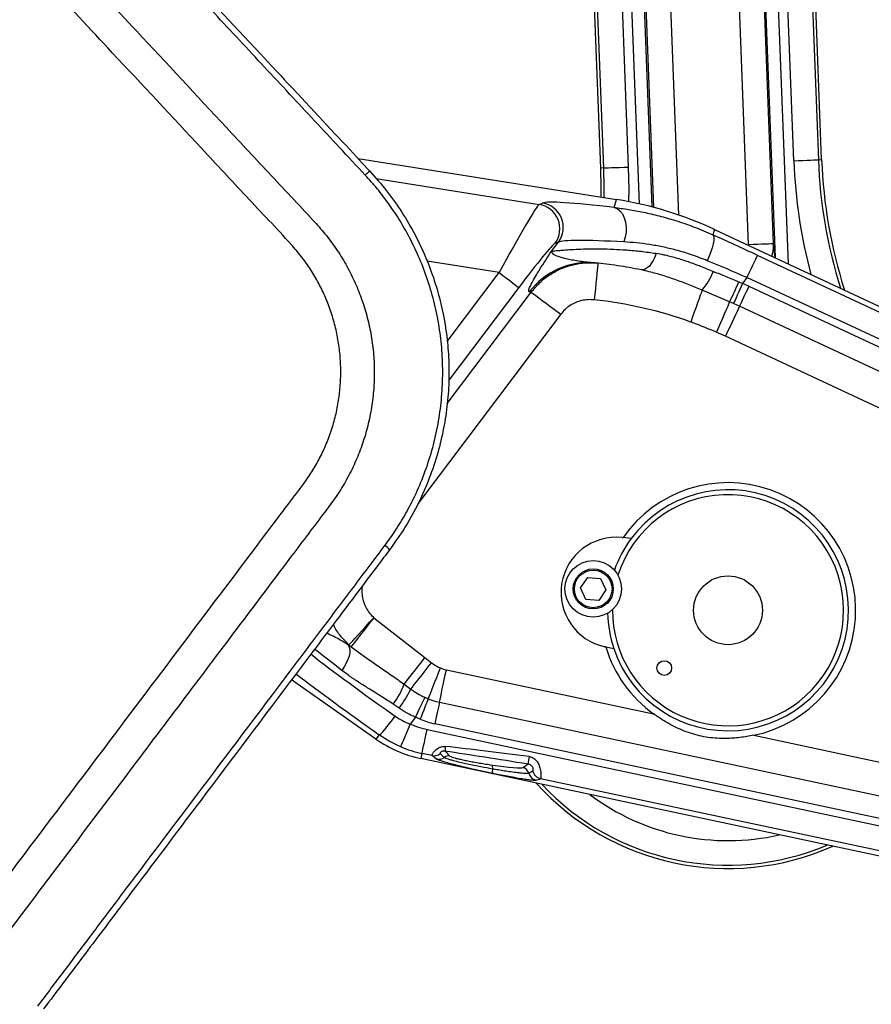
# Model space of a CAD drawing. Extents: x 0 to 8410, y 0 to 5940.
# Tile 20 of 212: x 793 to 1139, y 2661 to 3062. Entities that reach past the tile are written whole.
import ezdxf

# ---------------------------------------------------------------- set-up
doc = ezdxf.new("R2010")
doc.units = 0
doc.header["$LTSCALE"] = 10
doc.layers.get('0').update_dxf_attribs({"linetype": 'CONTINUOUS'})

msp = doc.modelspace()

# ---------------------------------------------------------------- linework, layer by layer
at = {"color": 7, "linetype": 'CONTINUOUS'}
for p, q in [((975.84, 4397.37), (1028.89, 3001.17)), ((1118.83, 3004.59), (1080.88, 4003.14)), ((930.35, 3005), (1035.41, 2988.36)), ((1075.28, 2976.17), (1172.29, 2930.94)), ((1023.4, 2962.59), (1027.9, 2962.5)), ((1037.68, 2850.93), (1038.09, 2850.88)), ((1041.4, 2850.53), (1038.09, 2850.88)), ((1020.76, 2830.44), (1023.7, 2834.72)), ((1023.7, 2834.72), (1028.88, 2834.32)), ((1028.88, 2834.32), (1031.12, 2829.63)), ((1023, 2825.75), (1020.76, 2830.44)), ((1031.12, 2829.63), (1028.18, 2825.35)), ((1028.18, 2825.35), (1023, 2825.75)), ((1031.06, 2806.45), (1030.65, 2806.54)), ((1031.06, 2806.45), (1034.31, 2805.76)), ((937.6, 2768.99), (903.26, 2793.04)), ((1171.58, 2715.1), (955.87, 2761.05))]:
    msp.add_line(p, q, dxfattribs=at)
at = {"color": 8, "linetype": 'CONTINUOUS'}
for p, q in [((1030.23, 3001.22), (977.17, 4397.42)), ((987.64, 4384.95), (1040.21, 3001.6)), ((1044.71, 2986.59), (1005.43, 4020.45)), ((1010.41, 4020.64), (1049.76, 2985.37)), ((1021.5, 4012.26), (1060.65, 2982.08)), ((1050.54, 2985.16), (1011.52, 4011.88)), ((1089.11, 2969.98), (1049.89, 4001.97)), ((1059.87, 4002.35), (1099.09, 2970.36)), ((1100.09, 2964.61), (1060.65, 4002.38)), ((1065.64, 4002.56), (1105.17, 2962.24)), ((1107.51, 3004.16), (1069.57, 4002.71)), ((1079.54, 4003.09), (1117.49, 3004.54)), ((1117.49, 3004.54), (1118.83, 3004.59)), ((1030.23, 3001.22), (1028.89, 3001.17)), ((937.67, 2996.89), (1003.96, 2986.39)), ((1003.96, 2986.39), (1005.35, 2986.95)), ((1034.43, 2985.18), (1035.41, 2988.36)), ((1075.28, 2976.17), (1074.62, 2974)), ((1008.98, 2967.38), (1011.76, 2971.08)), ((1011.76, 2971.08), (1010.37, 2970.52)), ((1089.1, 2969.73), (1089.11, 2969.98)), ((1099.09, 2970.36), (1099.82, 2964.73)), ((987.67, 2958.64), (958.44, 2963.27)), ((1092.66, 2965.73), (1163.8, 2932.55)), ((966.53, 2930.58), (987.67, 2958.64)), ((1088.44, 2956.68), (1086.64, 2954.29)), ((1159.58, 2923.5), (1088.44, 2956.68)), ((995.65, 2952.63), (967.2, 2914.88)), ((1081.42, 2946.78), (1070.26, 2951.56)), ((1085.19, 2954.88), (1086.64, 2954.29)), ((1089.2, 2953.11), (1159.01, 2920.56)), ((966.59, 2905.37), (1000.75, 2950.7)), ((1082.96, 2946.09), (1081.42, 2946.78)), ((1155.22, 2912.42), (1085.4, 2944.98)), ((1012.71, 2941.69), (954.68, 2864.68)), ((1151.3, 2899.39), (1079.71, 2932.77)), ((936.71, 2818.33), (957.51, 2802.08)), ((957.51, 2802.08), (960.17, 2799.99)), ((966.23, 2797.15), (1050.51, 2779.2)), ((949.06, 2791.27), (951.75, 2789.3)), ((947, 2781.53), (944.62, 2783.16)), ((957.43, 2785.97), (958.85, 2785.36)), ((963.42, 2783.98), (1156.02, 2742.95)), ((953.66, 2777.82), (951.56, 2775.04)), ((955.53, 2777.01), (953.66, 2777.82)), ((1154.14, 2734.17), (961.55, 2775.19)), ((938.83, 2770.75), (937.6, 2768.99)), ((958.39, 2772.89), (1157.5, 2730.48)), ((1091.2, 2770.53), (1158.82, 2756.13)), ((956.31, 2763.13), (955.87, 2761.05)), ((960.38, 2762.26), (956.31, 2763.13)), ((997.3, 2757.4), (999.4, 2758.79)), ((1155.42, 2720.72), (1004.49, 2752.86))]:
    msp.add_line(p, q, dxfattribs=at)
at = {"color": 7, "linetype": 'CONTINUOUS', "flags": 128}
for points in [[(863.89, 3076.27), (881.73, 3057.14), (890.65, 3047.57), (895.11, 3042.79), (897.34, 3040.4), (898.46, 3039.2), (899.01, 3038.61), (899.29, 3038.31), (899.43, 3038.16), (899.5, 3038.08), (899.54, 3038.05), (899.55, 3038.03), (899.56, 3038.02), (899.57, 3038.01), (899.57, 3038.01), (899.57, 3038.01), (899.57, 3038.01), (899.57, 3038.01), (899.57, 3038.01), (899.57, 3038.01), (899.57, 3038.01), (899.57, 3038.01), (899.57, 3038.01), (899.57, 3038.01), (899.66, 3037.92), (900.28, 3037.24), (901.55, 3035.89), (903.44, 3033.87), (905.94, 3031.18), (908.85, 3028.06), (910.87, 3025.89), (914.44, 3022.06), (917.47, 3018.81), (920.92, 3015.11), (925.42, 3010.28), (928.45, 3007.04), (932.04, 3003.19), (935.03, 2999.98)], [(1028.89, 3001.17), (1029.04, 2992.67), (1028.99, 2989.38)]]:
    msp.add_lwpolyline(points, dxfattribs=at)
at = {"color": 8, "linetype": 'CONTINUOUS', "flags": 128}
for points in [[(1107.51, 3004.16), (1109.4, 3004.23), (1111.22, 3004.3), (1112.9, 3004.36), (1114.39, 3004.42), (1115.64, 3004.47), (1116.59, 3004.5), (1117.21, 3004.53), (1117.49, 3004.54)], [(1030.23, 3001.22), (1030.51, 3001.23), (1031.13, 3001.26), (1032.09, 3001.29), (1033.33, 3001.34), (1034.82, 3001.4), (1036.51, 3001.46), (1038.32, 3001.53), (1040.21, 3001.6)], [(1030.33, 2989.17), (1030.37, 2992.66), (1030.23, 3001.22)], [(1040.21, 3001.6), (1040.36, 2992.62), (1040.27, 2987.51)], [(1034.43, 2985.18), (1035.69, 2984.68), (1036.82, 2983.78), (1037.79, 2982.52), (1038.54, 2980.95), (1039.06, 2979.14), (1039.31, 2977.17), (1039.28, 2975.12), (1038.98, 2973.08), (1038.42, 2971.13)], [(1074.62, 2974), (1074.91, 2973.54), (1075.04, 2972.75), (1074.98, 2971.67), (1074.75, 2970.32), (1074.35, 2968.77), (1073.8, 2967.07), (1073.12, 2965.29), (1072.33, 2963.49)], [(1099.09, 2970.36), (1098.81, 2970.35), (1098.19, 2970.33), (1097.23, 2970.29), (1095.99, 2970.25), (1094.5, 2970.19), (1092.81, 2970.13), (1091, 2970.06), (1089.11, 2969.98)], [(1051.5, 2966.52), (1050.94, 2964.99), (1050.29, 2963.59), (1049.55, 2962.36), (1048.76, 2961.33), (1047.92, 2960.54), (1047.08, 2960.01), (1046.24, 2959.75), (1045.44, 2959.77)], [(1092.66, 2965.73), (1092.54, 2965.47), (1092.28, 2964.91), (1091.87, 2964.04), (1091.35, 2962.91), (1090.72, 2961.56), (1090.01, 2960.03), (1089.24, 2958.39), (1088.44, 2956.68)], [(1027.9, 2962.5), (1027.88, 2962.32), (1027.83, 2961.77), (1027.73, 2960.88), (1027.6, 2959.65), (1027.44, 2958.13), (1027.25, 2956.35), (1027.04, 2954.36), (1026.8, 2952.19), (1026.56, 2949.92), (1026.31, 2947.59)], [(987.67, 2958.64), (989.18, 2957.5), (990.63, 2956.41), (991.98, 2955.39), (993.17, 2954.5), (994.17, 2953.75), (994.93, 2953.17), (995.43, 2952.79), (995.65, 2952.63)], [(1070.26, 2951.56), (1069.92, 2950.62), (1069.49, 2949.42), (1068.97, 2947.99), (1068.38, 2946.36), (1067.74, 2944.56), (1067.04, 2942.63), (1066.32, 2940.62), (1065.58, 2938.56)], [(1086.64, 2954.29), (1086.07, 2953.02), (1085.51, 2951.77), (1084.98, 2950.58), (1084.47, 2949.46), (1084.01, 2948.43), (1083.6, 2947.51), (1083.25, 2946.73), (1082.96, 2946.09)], [(1089.2, 2953.11), (1088.61, 2951.85), (1088.04, 2950.62), (1087.48, 2949.43), (1086.96, 2948.32), (1086.49, 2947.3), (1086.06, 2946.39), (1085.7, 2945.61), (1085.4, 2944.98)], [(1000.75, 2950.7), (1001.02, 2950.5), (1001.63, 2950.04), (1002.55, 2949.35), (1003.76, 2948.43), (1005.23, 2947.33), (1006.9, 2946.07), (1008.75, 2944.68), (1010.7, 2943.21), (1012.71, 2941.69)], [(1081.42, 2946.78), (1081, 2945.82), (1080.48, 2944.64), (1079.88, 2943.26), (1079.2, 2941.71), (1078.46, 2940.02), (1077.67, 2938.22), (1076.85, 2936.35), (1076.02, 2934.44)], [(1085.4, 2944.98), (1084.96, 2944.03), (1084.42, 2942.86), (1083.78, 2941.49), (1083.07, 2939.96), (1082.29, 2938.29), (1081.46, 2936.51), (1080.59, 2934.66), (1079.71, 2932.77)], [(926.59, 2807.28), (926.82, 2807.54), (927.34, 2808.1), (928.12, 2808.95), (929.14, 2810.07), (930.38, 2811.42), (931.8, 2812.97), (933.36, 2814.67), (935.01, 2816.47), (936.71, 2818.33)], [(936.71, 2818.33), (935.15, 2816.34), (933.64, 2814.4), (932.22, 2812.58), (930.93, 2810.93), (929.8, 2809.48), (928.86, 2808.29), (928.15, 2807.38), (927.69, 2806.79), (927.48, 2806.52)], [(926.33, 2807.25), (926.75, 2806.39), (926.95, 2805.33), (926.93, 2804.1), (926.68, 2802.74), (926.21, 2801.3), (925.54, 2799.81), (924.69, 2798.33), (923.68, 2796.89)], [(923.68, 2796.89), (920.15, 2799.66), (916.81, 2802.29), (913.67, 2804.76), (912.61, 2805.58)], [(949.06, 2791.27), (949.68, 2792.07), (950.47, 2793.07), (951.41, 2794.27), (952.47, 2795.63), (953.63, 2797.12), (954.88, 2798.71), (956.18, 2800.38), (957.51, 2802.08)], [(951.75, 2789.3), (952.39, 2790.11), (953.18, 2791.12), (954.12, 2792.31), (955.17, 2793.65), (956.33, 2795.12), (957.56, 2796.69), (958.85, 2798.32), (960.17, 2799.99)], [(958.85, 2785.36), (959.23, 2786.33), (959.71, 2787.53), (960.26, 2788.93), (960.89, 2790.5), (961.57, 2792.22), (962.29, 2794.04), (963.05, 2795.94), (963.81, 2797.88)], [(963.42, 2783.98), (963.64, 2785), (963.91, 2786.26), (964.22, 2787.73), (964.57, 2789.39), (964.96, 2791.19), (965.37, 2793.11), (965.79, 2795.11), (966.23, 2797.15)], [(957.43, 2785.97), (957.14, 2785.33), (956.78, 2784.55), (956.35, 2783.64), (955.88, 2782.62), (955.36, 2781.5), (954.81, 2780.31), (954.24, 2779.08), (953.66, 2777.82)], [(958.85, 2785.36), (958.59, 2784.71), (958.27, 2783.91), (957.9, 2782.98), (957.49, 2781.93), (957.03, 2780.79), (956.55, 2779.57), (956.05, 2778.3), (955.53, 2777.01)], [(963.42, 2783.98), (963.27, 2783.29), (963.1, 2782.45), (962.89, 2781.47), (962.65, 2780.37), (962.4, 2779.16), (962.12, 2777.88), (961.84, 2776.55), (961.55, 2775.19)], [(938.83, 2770.75), (939.15, 2770.87), (939.65, 2771.28), (940.33, 2771.96), (941.17, 2772.89), (942.12, 2774.04), (943.16, 2775.36), (944.25, 2776.81), (945.35, 2778.33)], [(947.69, 2765.84), (947.79, 2766.09), (948.04, 2766.67), (948.41, 2767.55), (948.89, 2768.69), (949.47, 2770.07), (950.13, 2771.62), (950.83, 2773.3), (951.56, 2775.04)], [(956.31, 2763.13), (956.37, 2763.4), (956.5, 2764.01), (956.7, 2764.94), (956.96, 2766.16), (957.27, 2767.62), (957.62, 2769.27), (958, 2771.05), (958.39, 2772.89)], [(962.26, 2760.82), (960.91, 2761.85), (960.38, 2762.26)], [(984.84, 2758.41), (987.22, 2758.08), (989.48, 2757.79), (991.55, 2757.56), (993.37, 2757.39), (994.89, 2757.29), (996.07, 2757.26), (996.88, 2757.3), (997.3, 2757.4)]]:
    msp.add_lwpolyline(points, dxfattribs=at)
at = {"color": 7, "linetype": 'CONTINUOUS'}
for centre, radius in [((1025.94, 2830.03), 11.5), ((1025.94, 2830.03), 8.14), ((1080.76, 2821.35), 14), ((1054.82, 2797.85), 3)]:
    msp.add_circle(centre, radius, dxfattribs=at)
at = {"color": 8, "linetype": 'CONTINUOUS'}
msp.add_circle((1025.94, 2830.03), 7.64, dxfattribs=at)
for centre, radius, start, end in [((1318.68, 3012.18), 211.32, 182.1763, 194.8824), ((1318.68, 3012.18), 201.34, 182.1763, 197.3004), ((1003.72, 2977.06), 10.02, 323.3517, 80.6482), ((1002.33, 2976.5), 10.02, 323.3523, 80.6476), ((1023.9, 2932.82), 29.93, 84.2477, 143.1206), ((1047.55, 2970.26), 29.42, 320.5244, 337.8275), ((851.87, 3058.63), 255.34, 334.0228, 336.028), ((1008.44, 2779.92), 191.1, 65, 65.8444), ((984.51, 2797.95), 153.62, 83.9321, 84.229), ((1008.44, 2779.92), 168.62, 70.1919, 83.9142), ((1008.44, 2779.92), 182.12, 65, 65.8444), ((1008.44, 2779.92), 168.65, 65, 66.3774), ((935.8, 2840.01), 9.4, 38.9979, 54.7139), ((936.75, 2818.29), 14.98, 227.2981, 231.8032), ((969.36, 2811.85), 15.03, 248.3585, 257.9753), ((915.71, 2804.27), 35.8, 323.8653, 338.6992), ((907.08, 2811.25), 49.77, 323.3239, 333.827), ((969.36, 2811.85), 28.5, 248.3585, 257.9753), ((966.28, 2809.95), 37.89, 247.1418, 257.9753), ((969.36, 2811.85), 37.48, 248.3585, 257.9753), ((966.28, 2809.95), 47.88, 247.1418, 257.9753), ((961.19, 2766.17), 3.99, 258.3831, 309.0651), ((979.37, 2763.67), 13.72, 170.2784, 178.288), ((963.06, 2764.73), 3.99, 258.3767, 306.4943), ((967.22, 2759.1), 3, 81.4347, 126.3661), ((1073.86, 2749.66), 75.02, 170.6087, 173.0129), ((982.6, 2757.39), 2.46, 349.114, 24.4982), ((988.53, 2756.01), 3.64, 165.3272, 196.3402), ((996.81, 2754.43), 3.01, 14.1035, 80.6308), ((1003.62, 2756.13), 4.01, 193.9461, 257.6552), ((1005.35, 2756.78), 4.01, 190.3291, 257.6569), ((1080.76, 2821.35), 103.66, 223.0571, 292.8935), ((1080.76, 2821.35), 93.68, 233.1213, 282.8293)]:
    msp.add_arc(centre, radius, start, end, dxfattribs=at)
at = {"color": 7, "linetype": 'CONTINUOUS'}
for centre, radius, start, end in [((1318.68, 3012.18), 200, 182.1763, 197.65), ((1080.76, 2821.35), 51.89, 281.6131, 145.3123), ((1080.76, 2821.35), 49, 198.5517, 143.4483), ((1080.76, 2821.35), 47, 312.173, 162.302), ((1035.33, 2828.55), 22.5, 84, 258), ((1080.76, 2821.35), 49, 143.4483, 160.5624), ((1080.76, 2821.35), 49, 181.4376, 198.5517), ((1080.76, 2821.35), 47, 179.698, 312.173), ((1080.76, 2821.35), 51.89, 196.6877, 234.3375), ((966.28, 2809.95), 50, 235, 257.9753), ((1080.76, 2821.35), 105, 222.0247, 293.9259)]:
    msp.add_arc(centre, radius, start, end, dxfattribs=at)
at = {"color": 8, "linetype": 'CONTINUOUS'}
for centre, major_axis, ratio, start_param, end_param in [((1094.57, 2972.6), (89.53, -14.08), 0.046245, 2.314477, 3.064581), ((988.85, 2958.45), (15.21, 27.96), 0.035148, 0.064836, 1.583272), ((1093.01, 2962.74), (81.55, -8.04), 0.049496, 2.30896, 3.059063), ((1090.08, 2962.3), (74.15, -34.53), 0.051256, 1.559872, 1.80469), ((996.82, 2952.44), (13.66, 18.08), 0.046245, 0.077012, 1.595448), ((1085.86, 2953.25), (66.17, -28.5), 0.057809, 1.556704, 1.801523), ((953.58, 2777.71), (57.59, -39.89), 0.059835, 3.923871, 4.610632), ((947.85, 2769.53), (65.58, -45.91), 0.052376, 4.037631, 4.611194), ((1030.7, 2753.42), (112.58, -17.86), 0.003672, 1.853162, 2.187367), ((1031.33, 2757.36), (113.41, -13.96), 0.00609, 1.852821, 2.187026), ((1009.27, 2762.66), (27.78, 15.63), 0.062498, 4.32674, 4.390281), ((1008.44, 2758.75), (27.63, 11.31), 0.135008, 4.450461, 4.514002)]:
    msp.add_ellipse(centre, major_axis=major_axis, ratio=ratio, start_param=start_param, end_param=end_param, dxfattribs=at)
at = {"color": 7, "linetype": 'CONTINUOUS'}
msp.add_ellipse((1011.85, 2840.02), major_axis=(43.92, 143.65), ratio=0.998603, start_param=6.143752, end_param=6.422619, dxfattribs=at)
at = {"color": 8, "linetype": 'CONTINUOUS'}
for points, knots in [([(933.26, 2998.28), (929.76, 3002.03), (922.89, 3009.4), (912.66, 3020.39), (902.48, 3031.3), (892.28, 3042.23), (882.09, 3053.17), (871.89, 3064.11), (851.77, 3085.68), (833.73, 3105.01), (817.8, 3122.11), (813.88, 3126.33), (809.95, 3130.54), (806.01, 3134.76), (802.05, 3138.99), (798.06, 3143.23), (793.98, 3147.55), (791.19, 3150.43), (789.76, 3151.9)], [0, 0, 0, 0, 0.073155, 0.143791, 0.214691, 0.285951, 0.357051, 0.428158, 0.499287, 0.778049, 0.805424, 0.832812, 0.86022, 0.887657, 0.915172, 0.942848, 0.970669, 1, 1, 1, 1]), ([(786.47, 3114.58), (795.43, 3104.94), (813.36, 3085.67), (843.48, 3053.39), (870.71, 3024.24), (891.92, 3001.38), (904.16, 2988.43), (911.93, 2980.13), (918.1, 2973.02), (922.44, 2966.93), (926.31, 2960.44), (929.61, 2953.63), (932.31, 2946.6), (934.42, 2939.4), (935.92, 2931.96), (936.79, 2924.44), (937.01, 2916.91), (936.61, 2909.43), (935.57, 2901.93), (933.9, 2894.56), (931.62, 2887.37), (928.76, 2880.43), (925.29, 2873.68), (921.27, 2867.26), (913.75, 2857.3), (901.79, 2841.47), (876.27, 2807.57), (843.72, 2764.4), (811.42, 2721.52), (792.04, 2695.81), (782.37, 2682.94), (776.68, 2675.26), (772.63, 2670.86), (770.61, 2668.65)], [0, 0, 0, 0, 0.071119, 0.142238, 0.238523, 0.286666, 0.310737, 0.334809, 0.348121, 0.361506, 0.375151, 0.388892, 0.402328, 0.415762, 0.429389, 0.443214, 0.456613, 0.470012, 0.483602, 0.497391, 0.510771, 0.524246, 0.537866, 0.551686, 0.565064, 0.605216, 0.65875, 0.794011, 0.896979, 0.948464, 0.967771, 0.983861, 1, 1, 1, 1]), ([(760.76, 2678.22), (762.34, 2679.94), (765.51, 2683.38), (771.15, 2690.89), (781.02, 2704.05), (800.84, 2730.32), (840.59, 2783.1), (876.78, 2831.1), (903.68, 2866.82), (909.17, 2873.91), (913.26, 2880.37), (916.2, 2886.04), (918.68, 2892), (920.65, 2898.14), (922.08, 2904.38), (922.98, 2910.69), (923.36, 2917.14), (923.19, 2923.58), (922.48, 2929.95), (921.25, 2936.24), (919.47, 2942.47), (917.18, 2948.51), (914.39, 2954.31), (911.14, 2959.85), (907.39, 2965.17), (901.62, 2971.83), (894.06, 2979.92), (881.84, 2992.82), (860.71, 3015.62), (824.54, 3054.31), (794.51, 3086.56), (776.58, 3105.82)], [0, 0, 0, 0, 0.013069, 0.02621, 0.052549, 0.105215, 0.210545, 0.422658, 0.441854, 0.46105, 0.472812, 0.484658, 0.496764, 0.508959, 0.520719, 0.532561, 0.544658, 0.556843, 0.568648, 0.580535, 0.592681, 0.604915, 0.616765, 0.628699, 0.640894, 0.653181, 0.678086, 0.702998, 0.752815, 0.852449, 1, 1, 1, 1]), ([(935.03, 2999.98), (934.96, 2999.9), (934.82, 2999.75), (933.78, 2998.77), (933.26, 2998.28)], [0, 0, 0, 0, 0.5, 1, 1, 1, 1]), ([(941.23, 2847.68), (942.66, 2849.66), (945.66, 2853.82), (949.71, 2860.51), (953.72, 2868.23), (957.36, 2876.82), (960.45, 2886.24), (962.74, 2895.88), (964.21, 2905.7), (964.86, 2915.71), (964.64, 2925.62), (963.61, 2935.36), (961.82, 2944.83), (959.23, 2954.21), (955.92, 2963.22), (951.97, 2971.76), (947.66, 2979.44), (943.01, 2986.46), (938.31, 2992.66), (934.89, 2996.47), (933.26, 2998.28)], [0, 0, 0, 0, 0.0446878, 0.0939153, 0.1431424, 0.2038829, 0.2646228, 0.3246668, 0.3851372, 0.4462666, 0.5082997, 0.5666737, 0.6254379, 0.6848046, 0.7449951, 0.8011358, 0.8572779, 0.9063545, 0.9554303, 1, 1, 1, 1]), ([(1034.43, 2985.18), (1036.37, 2984.92), (1040.25, 2984.42), (1046.4, 2983.27), (1052.77, 2981.78), (1059.64, 2979.8), (1066.95, 2977.3), (1072.05, 2975.11), (1074.62, 2974)], [0, 0, 0, 0, 0.156325, 0.312645, 0.472821, 0.632984, 0.815561, 1, 1, 1, 1]), ([(1072.33, 2963.49), (1070.2, 2964.33), (1065.92, 2966), (1059.82, 2967.8), (1054.08, 2969.16), (1048.72, 2970.11), (1043.46, 2970.79), (1040.1, 2971.02), (1038.42, 2971.13)], [0, 0, 0, 0, 0.180033, 0.362203, 0.519035, 0.676955, 0.837997, 1, 1, 1, 1]), ([(999.96, 2950.79), (999.83, 2950.89), (999.58, 2951.08), (999.99, 2952.41), (1000.92, 2954.38), (1002.36, 2956.96), (1004.2, 2960.02), (1006.41, 2963.5), (1008.13, 2966.11), (1008.97, 2967.38), (1008.98, 2967.38)], [0, 0, 0, 0, 0.157552, 0.315601, 0.473129, 0.609592, 0.746422, 0.882775, 0.999306, 1, 1, 1, 1]), ([(1008.98, 2967.38), (1008.98, 2967.38), (1008.93, 2967.08), (1009.14, 2966.58), (1010.11, 2965.9), (1011.44, 2965.33), (1013.21, 2964.78), (1015.35, 2964.27), (1017.82, 2963.8), (1021.44, 2963.22), (1024.71, 2962.85), (1026.9, 2962.6)], [0, 0, 0, 0, 0.000975, 0.145318, 0.25181, 0.358981, 0.467995, 0.577532, 0.682343, 0.787504, 1, 1, 1, 1]), ([(1008.98, 2967.38), (1009.12, 2967.4), (1009.41, 2967.43), (1010.33, 2967.52), (1011.61, 2967.64), (1013.51, 2967.8), (1016.21, 2968), (1019.9, 2968.2), (1024.18, 2968.33), (1028.96, 2968.34), (1034.08, 2968.21), (1039.55, 2967.89), (1045.34, 2967.37), (1049.45, 2966.8), (1051.5, 2966.52)], [0, 0, 0, 0, 0.0606684, 0.1213409, 0.1837553, 0.2461766, 0.3384221, 0.4306969, 0.5266576, 0.6226364, 0.715718, 0.8088041, 0.9044037, 1, 1, 1, 1]), ([(1099.09, 2970.36), (1099.09, 2969.11), (1099.1, 2967.41), (1098.63, 2965.77), (1098.51, 2965.34)], [0, 0, 0, 0, 0.737115, 1, 1, 1, 1]), ([(1051.5, 2966.52), (1052.54, 2966.34), (1055.21, 2965.89), (1059.54, 2964.77), (1064.53, 2963.16), (1069.61, 2961.26), (1073.06, 2959.86), (1074.79, 2959.16)], [0, 0, 0, 0, 0.136519, 0.348654, 0.562407, 0.780525, 1, 1, 1, 1]), ([(1000.75, 2950.7), (1001.87, 2952.05), (1004.16, 2954.79), (1008.35, 2957.97), (1012.94, 2960.43), (1017.76, 2961.94), (1021.32, 2962.65), (1023.19, 2962.6), (1023.4, 2962.59)], [0, 0, 0, 0, 0.198731, 0.403906, 0.592845, 0.787283, 0.976166, 1, 1, 1, 1]), ([(1070.26, 2951.56), (1066.71, 2952.99), (1061.36, 2955.15), (1054.17, 2957.54), (1049.45, 2958.89), (1046.54, 2959.53), (1045.44, 2959.77)], [0, 0, 0, 0, 0.431186, 0.649317, 0.868379, 1, 1, 1, 1]), ([(1074.79, 2959.16), (1076.51, 2958.45), (1079.96, 2957.04), (1083.44, 2955.6), (1085.19, 2954.88)], [0, 0, 0, 0, 0.4985679, 1, 1, 1, 1]), ([(1026.31, 2947.59), (1025.48, 2947.63), (1023.79, 2947.73), (1021.28, 2947.34), (1018.84, 2946.56), (1016.56, 2945.35), (1014.44, 2943.75), (1013.3, 2942.38), (1012.71, 2941.69)], [0, 0, 0, 0, 0.161427, 0.327532, 0.48896, 0.655079, 0.824792, 1, 1, 1, 1]), ([(1076.02, 2934.44), (1072.96, 2935.71), (1069.5, 2937.14), (1065.99, 2938.41), (1065.58, 2938.56)], [0, 0, 0, 0, 0.883781, 1, 1, 1, 1]), ([(800.1, 2660.39), (803.66, 2665.12), (810.79, 2674.57), (821.48, 2688.76), (839.3, 2712.42), (866.39, 2748.36), (894.19, 2785.25), (915.57, 2813.63), (928.4, 2830.66), (936.96, 2842.01), (941.23, 2847.68)], [0, 0, 0, 0, 0.075748, 0.151524, 0.2273, 0.454588, 0.727289, 0.818198, 0.909107, 1, 1, 1, 1]), ([(932.01, 2831.19), (931.94, 2830.66), (931.77, 2829.29), (931.96, 2827.06), (932.55, 2824.6), (933.56, 2822.27), (934.93, 2820.13), (936.12, 2818.93), (936.71, 2818.33)], [0, 0, 0, 0, 0.113338, 0.290435, 0.467833, 0.645234, 0.822613, 1, 1, 1, 1]), ([(926.59, 2807.28), (925.44, 2808.47), (923.1, 2810.88), (921.04, 2813.79), (920.32, 2815.49), (920.27, 2815.61)], [0, 0, 0, 0, 0.473544, 0.960768, 1, 1, 1, 1]), ([(926.33, 2807.25), (925.94, 2807.5), (923.94, 2808.79), (920.94, 2810.45), (918.44, 2811.63), (917.57, 2812.04)], [0, 0, 0, 0, 0.13537, 0.701728, 1, 1, 1, 1]), ([(926.33, 2807.25), (926.33, 2807.25), (926.42, 2807.3), (926.51, 2807.29), (926.59, 2807.28)], [0, 0, 0, 0, 0.031655, 1, 1, 1, 1]), ([(927.48, 2806.52), (927.3, 2806.64), (927.02, 2806.83), (926.69, 2807.03), (926.49, 2807.15), (926.39, 2807.22), (926.34, 2807.25), (926.33, 2807.25)], [0, 0, 0, 0, 0.490773, 0.736191, 0.85889, 0.983814, 1, 1, 1, 1]), ([(927.48, 2806.52), (930.12, 2804.6), (935.42, 2800.74), (942.76, 2795.75), (947.3, 2792.52), (949.06, 2791.27)], [0, 0, 0, 0, 0.37776, 0.758744, 1, 1, 1, 1]), ([(960.17, 2799.99), (961.09, 2799.34), (962.25, 2798.53), (963.55, 2797.99), (963.81, 2797.88)], [0, 0, 0, 0, 0.795458, 1, 1, 1, 1]), ([(944.62, 2783.16), (943.03, 2784.2), (940.02, 2786.17), (935.61, 2788.9), (931.45, 2791.5), (927.39, 2794.12), (924.92, 2795.97), (923.68, 2796.89)], [0, 0, 0, 0, 0.216422, 0.40949, 0.603599, 0.801067, 1, 1, 1, 1]), ([(951.75, 2789.3), (952.65, 2788.68), (954.46, 2787.43), (956.44, 2786.46), (957.43, 2785.97)], [0, 0, 0, 0, 0.4972, 1, 1, 1, 1]), ([(953.66, 2777.82), (952.51, 2778.35), (950.18, 2779.41), (948.06, 2780.82), (947, 2781.53)], [0, 0, 0, 0, 0.496549, 1, 1, 1, 1]), ([(945.35, 2778.33), (946.33, 2777.7), (948.29, 2776.41), (950.47, 2775.5), (951.56, 2775.04)], [0, 0, 0, 0, 0.4955539, 1, 1, 1, 1]), ([(947.69, 2765.84), (946.15, 2766.53), (943.07, 2767.93), (940.25, 2769.81), (938.83, 2770.75)], [0, 0, 0, 0, 0.496694, 1, 1, 1, 1]), ([(960.38, 2762.26), (960.37, 2762.29), (960.34, 2762.4), (960.54, 2762.9), (961.18, 2763.85), (962.2, 2764.88), (963.31, 2765.54), (964.29, 2765.91), (965.08, 2766.05), (965.67, 2766), (965.85, 2765.99)], [0, 0, 0, 0, 0.097586, 0.288943, 0.473638, 0.66735, 0.794298, 0.847373, 0.954371, 1, 1, 1, 1]), ([(965.66, 2764.08), (965.48, 2764.1), (965.13, 2764.14), (964.66, 2764.06), (964.24, 2763.9), (963.84, 2763.63), (963.61, 2763.27), (963.67, 2763.14), (963.7, 2763.07)], [0, 0, 0, 0, 0.091197, 0.182704, 0.262476, 0.397937, 0.657443, 1, 1, 1, 1]), ([(963.7, 2763.07), (963.88, 2762.91), (964.46, 2762.39), (965.04, 2761.88), (965.44, 2761.52)], [0, 0, 0, 0, 0.306863, 1, 1, 1, 1]), ([(965.66, 2764.08), (965.78, 2763.96), (966.45, 2763.29), (967.12, 2762.62), (967.66, 2762.07)], [0, 0, 0, 0, 0.176297, 1, 1, 1, 1]), ([(985.04, 2754.98), (983.37, 2755.33), (980.55, 2755.92), (976.65, 2756.8), (973.44, 2757.55), (970.49, 2758.27), (967.88, 2758.95), (965.69, 2759.56), (963.98, 2760.09), (962.77, 2760.52), (962.43, 2760.72), (962.26, 2760.82)], [0, 0, 0, 0, 0.153888, 0.25972, 0.36555, 0.471301, 0.577051, 0.682788, 0.788524, 0.894262, 1, 1, 1, 1]), ([(965.44, 2761.52), (965.57, 2761.43), (965.84, 2761.26), (966.84, 2760.91), (968.26, 2760.49), (970.08, 2760.01), (972.26, 2759.48), (974.73, 2758.93), (977.43, 2758.36), (980.88, 2757.68), (983.43, 2757.21), (985.01, 2756.93)], [0, 0, 0, 0, 0.103592, 0.207184, 0.310771, 0.414361, 0.518072, 0.621786, 0.726002, 0.830219, 1, 1, 1, 1]), ([(967.66, 2762.07), (967.89, 2761.94), (968.25, 2761.73), (969.61, 2761.31), (971.06, 2760.94), (972.87, 2760.53), (974.94, 2760.1), (977.26, 2759.65), (979.72, 2759.22), (982.28, 2758.8), (983.98, 2758.54), (984.84, 2758.41)], [0, 0, 0, 0, 0.169368, 0.270315, 0.374246, 0.476313, 0.581416, 0.684548, 0.790741, 0.89387, 1, 1, 1, 1]), ([(1001.4, 2756.06), (1001.45, 2756.11), (1001.54, 2756.21), (1001.6, 2756.61), (1001.52, 2757.14), (1001.24, 2757.72), (1000.9, 2758.08), (1000.52, 2758.39), (1000.07, 2758.65), (999.61, 2758.74), (999.4, 2758.79)], [0, 0, 0, 0, 0.230014, 0.441295, 0.604946, 0.718671, 0.805891, 0.814114, 0.916557, 1, 1, 1, 1]), ([(999.85, 2761.9), (1000.34, 2761.79), (1001.41, 2761.54), (1002.32, 2760.76), (1003.17, 2759.79), (1003.9, 2758.56), (1004.51, 2756.61), (1004.72, 2754.71), (1004.66, 2753.25), (1004.55, 2752.99), (1004.49, 2752.86)], [0, 0, 0, 0, 0.091673, 0.201249, 0.213554, 0.335149, 0.470858, 0.635544, 0.817313, 1, 1, 1, 1]), ([(985.01, 2756.93), (985.76, 2756.8), (987.45, 2756.5), (989.96, 2756.1), (992.64, 2755.7), (995, 2755.39), (996.93, 2755.18), (998.33, 2755.08), (999.32, 2755.06), (999.59, 2755.13), (999.73, 2755.17)], [0, 0, 0, 0, 0.098988, 0.223225, 0.347464, 0.500987, 0.62514, 0.749293, 0.874646, 1, 1, 1, 1]), ([(1002.76, 2752.22), (1002.76, 2752.22), (1002.65, 2752.18), (1002.22, 2752.14), (1001.05, 2752.21), (999.35, 2752.41), (997.01, 2752.75), (994.16, 2753.23), (990.94, 2753.82), (987.94, 2754.39), (985.93, 2754.8), (985.04, 2754.98)], [0, 0, 0, 0, 0.002741, 0.127342, 0.251941, 0.376411, 0.500878, 0.654356, 0.778082, 0.901807, 1, 1, 1, 1])]:
    msp.add_open_spline(points, degree=3, knots=knots, dxfattribs=at)
at = {"color": 7, "linetype": 'CONTINUOUS'}
for points, knots in [([(935.03, 2999.98), (937.38, 2997.33), (942.09, 2992.01), (948.28, 2983.2), (953.79, 2973.78), (958.3, 2964.07), (961.81, 2954.38), (964.41, 2944.8), (966.19, 2935.17), (967.19, 2925.38), (967.38, 2915.47), (966.74, 2905.42), (965.23, 2895.34), (962.82, 2885.17), (959.43, 2875.01), (955.01, 2864.93), (949.65, 2855.12), (945.3, 2849), (943.11, 2845.92)], [0, 0, 0, 0, 0.063319, 0.127206, 0.192661, 0.258669, 0.318663, 0.377271, 0.436276, 0.493837, 0.55343, 0.61344, 0.674098, 0.735643, 0.800326, 0.865545, 0.932475, 1, 1, 1, 1]), ([(1045.44, 2959.77), (1043.81, 2960.09), (1040.54, 2960.74), (1035.82, 2961.5), (1031.23, 2962.14), (1028.35, 2962.45), (1026.9, 2962.6)], [0, 0, 0, 0, 0.247319, 0.495709, 0.747321, 1, 1, 1, 1]), ([(943.11, 2845.92), (941.51, 2843.8), (935.11, 2835.31), (922.31, 2818.33), (898.32, 2786.48), (868.48, 2746.88), (839.71, 2708.71), (821.09, 2683.99), (810.44, 2669.87), (805.12, 2662.81), (802.46, 2659.28)], [0, 0, 0, 0, 0.034115, 0.136483, 0.272966, 0.54593, 0.772963, 0.88648, 0.943239, 1, 1, 1, 1]), ([(1091.2, 2770.53), (1089.35, 2770.19), (1085.62, 2769.51), (1079.44, 2769.08), (1073.89, 2769.38), (1069.08, 2770.27), (1064.37, 2771.59), (1058.72, 2773.97), (1053.84, 2776.86), (1051.17, 2778.73), (1050.51, 2779.2)], [0, 0, 0, 0, 0.131428, 0.264066, 0.431846, 0.51795, 0.604794, 0.772602, 0.943833, 1, 1, 1, 1])]:
    msp.add_open_spline(points, degree=3, knots=knots, dxfattribs=at)

doc.saveas('drawing.dxf')
